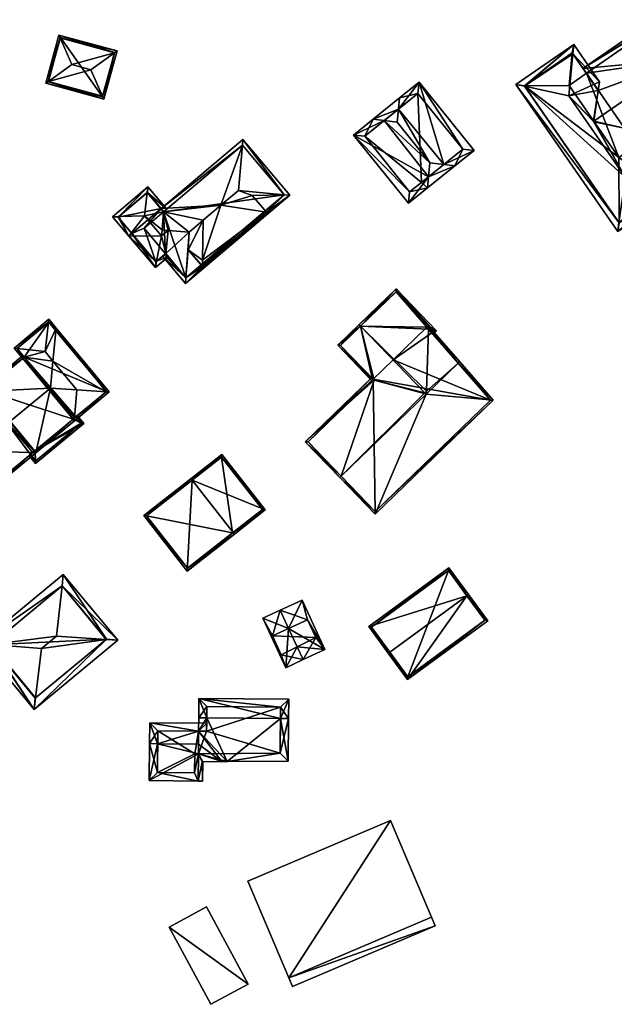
# Model space of a CAD drawing. Header units: inches. Extents: x 2523744 to 2528136, y 1148995 to 1152010.
# Tile 208 of 256: x 2527296 to 2527370, y 1151098 to 1151220. Entities that reach past the tile are written whole.
import ezdxf

# ---------------------------------------------------------------- set-up
doc = ezdxf.new("R2010")
doc.units = ezdxf.units.IN
doc.header["$MEASUREMENT"] = 0
for name, color, linetype in [('Gebaeude Einzelhaus', 10, 'Continuous'), ('Im Bau', 10, 'Continuous'), ('Offenes Gebaeude', 10, 'Continuous')]:
    doc.layers.add(name, color=color, linetype=linetype)

msp = doc.modelspace()

# ---------------------------------------------------------------- meshes
at = {"layer": 'Gebaeude Einzelhaus'}
mesh = msp.add_polyface(dxfattribs=at)
corners = [(2527366.094, 1151213.871, 386.498), (2527378.569, 1151215.013, 389.52), (2527379.39, 1151222.049, 386.915), (2527366.522, 1151213.254, 386.866), (2527367.992, 1151211.132, 388.131), (2527367.45, 1151207.307, 389.52), (2527379.521, 1151223.175, 386.498), (2527367.413, 1151207.36, 389.488), (2527367.4, 1151207.272, 389.52), (2527385.462, 1151213.286, 386.915), (2527386.566, 1151213.009, 386.498), (2527373.139, 1151203.705, 386.498), (2527372.712, 1151204.321, 386.863), (2527371.23, 1151206.459, 388.131), (2527367.487, 1151207.254, 389.488), (2527379.333, 1151222.131, 386.866), (2527385.523, 1151213.198, 386.863), (2527385.523, 1151213.198, 376.129), (2527379.333, 1151222.131, 376.129), (2527366.522, 1151213.254, 376.129), (2527367.443, 1151207.317, 389.488), (2527367.457, 1151207.296, 389.488), (2527372.712, 1151204.321, 376.129), (2527370.555, 1151202.826, 376.129), (2527364.365, 1151211.76, 376.129)]
mesh.append_faces([[corners[k] for k in face] for face in [(10, 16, 9), (10, 11, 16), (16, 11, 12), (8, 5, 14), (5, 8, 7), (6, 15, 0), (0, 15, 3), (6, 2, 15), (10, 9, 6), (6, 9, 2), (13, 5, 14), (14, 5, 8), (12, 1, 13), (13, 1, 5), (12, 11, 1), (1, 11, 9), (9, 11, 10), (9, 2, 1), (10, 6, 9), (9, 6, 2), (5, 7, 8), (5, 4, 7), (0, 2, 6), (5, 1, 4), (4, 1, 3), (3, 1, 0), (0, 1, 2)]], dxfattribs={"color": 13})
mesh.append_faces([[corners[k] for k in face] for face in [(22, 18, 17), (22, 19, 18), (22, 23, 19), (19, 23, 24), (17, 16, 22), (22, 16, 12), (5, 21, 14), (5, 20, 21), (5, 7, 20), (18, 19, 15), (15, 19, 3), (9, 18, 2), (2, 18, 15), (9, 17, 18), (9, 16, 17)]], dxfattribs={"color": 41})
mesh = msp.add_polyface(dxfattribs=at)
corners = [(2527301.223, 1151217.639, 384.763), (2527308.268, 1151216.023, 384.646), (2527301.063, 1151218.003, 384.646), (2527307.944, 1151215.791, 384.764), (2527302.673, 1151214.333, 385.831), (2527305.009, 1151213.69, 385.831), (2527306.624, 1151210.044, 384.646), (2527306.464, 1151210.405, 384.763), (2527299.419, 1151212.024, 384.646), (2527299.741, 1151212.252, 384.763), (2527307.96, 1151215.848, 384.741), (2527301.238, 1151217.695, 384.741), (2527306.449, 1151210.351, 384.742), (2527299.726, 1151212.199, 384.742), (2527301.238, 1151217.695, 377.872), (2527307.96, 1151215.848, 377.872), (2527299.726, 1151212.199, 377.872), (2527306.449, 1151210.351, 377.872)]
mesh.append_faces([[corners[k] for k in face] for face in [(7, 3, 6), (12, 7, 6), (13, 12, 8), (9, 13, 8), (0, 9, 8), (8, 12, 6), (11, 0, 2), (10, 11, 2), (2, 0, 8), (1, 3, 10), (6, 3, 1), (1, 10, 2), (5, 9, 7), (7, 9, 6), (6, 9, 8), (5, 4, 9), (0, 9, 4), (0, 8, 9), (0, 2, 8), (7, 3, 5), (7, 6, 3), (3, 6, 1), (3, 4, 5), (3, 0, 4), (3, 1, 0), (0, 1, 2)]], dxfattribs={"color": 13})
mesh.append_faces([[corners[k] for k in face] for face in [(14, 17, 16), (15, 17, 14), (3, 17, 15), (7, 17, 3), (12, 17, 7), (3, 15, 10), (16, 17, 13), (13, 17, 12), (9, 16, 13), (14, 16, 0), (0, 16, 9), (11, 14, 0), (15, 14, 10), (10, 14, 11)]], dxfattribs={"color": 41})
mesh = msp.add_polyface(dxfattribs=at)
corners = [(2527367.4, 1151207.272, 389.52), (2527364.364, 1151210.445, 389.876), (2527371.381, 1151200.318, 389.876), (2527367.413, 1151207.36, 389.488), (2527367.992, 1151211.132, 388.131), (2527368.158, 1151212.21, 387.743), (2527364.84, 1151215.681, 388.131), (2527372.3, 1151206.232, 387.743), (2527376.45, 1151198.926, 388.131), (2527371.23, 1151206.459, 388.131), (2527367.487, 1151207.254, 389.488), (2527377.578, 1151198.616, 387.743), (2527367.457, 1151207.296, 389.488), (2527367.443, 1151207.317, 389.488), (2527364.946, 1151216.844, 387.743), (2527370.568, 1151194.737, 388.091), (2527370.409, 1151193.649, 387.743), (2527357.778, 1151211.875, 387.743), (2527358.852, 1151211.642, 388.091), (2527370.598, 1151194.693, 388.068), (2527376.534, 1151198.805, 388.068), (2527364.758, 1151215.8, 388.068), (2527358.821, 1151211.686, 388.067), (2527366.522, 1151213.254, 386.866), (2527364.758, 1151215.8, 376.129), (2527366.522, 1151213.254, 376.129), (2527372.712, 1151204.321, 386.863), (2527376.534, 1151198.805, 376.129), (2527372.712, 1151204.321, 376.129), (2527358.821, 1151211.686, 376.129), (2527370.598, 1151194.693, 376.129), (2527370.555, 1151202.826, 376.129), (2527364.365, 1151211.76, 376.129)]
mesh.append_faces([[corners[k] for k in face] for face in [(22, 18, 17), (17, 15, 16), (17, 18, 15), (6, 21, 14), (14, 22, 17), (14, 21, 22), (8, 11, 20), (16, 20, 11), (16, 19, 20), (16, 15, 19), (11, 8, 7), (7, 8, 9), (4, 6, 5), (5, 6, 14), (18, 2, 1), (18, 15, 2), (18, 17, 15), (15, 17, 16), (14, 18, 6), (6, 18, 1), (14, 17, 18), (15, 8, 2), (15, 11, 8), (15, 16, 11), (6, 5, 14), (3, 0, 13), (0, 10, 12), (7, 8, 11), (0, 2, 10), (10, 2, 9), (9, 2, 7), (7, 2, 8), (6, 1, 5), (5, 1, 4), (4, 1, 3), (3, 1, 0), (0, 1, 2)]], dxfattribs={"color": 13})
mesh.append_faces([[corners[k] for k in face] for face in [(27, 31, 28), (32, 24, 25), (31, 29, 32), (32, 29, 24), (27, 30, 31), (31, 30, 29), (20, 19, 27), (27, 19, 30), (19, 15, 30), (15, 18, 30), (30, 18, 29), (18, 22, 29), (22, 24, 29), (22, 21, 24), (21, 6, 24), (8, 26, 9), (26, 27, 28), (8, 20, 26), (26, 20, 27), (24, 23, 25), (24, 6, 23), (23, 6, 4)]], dxfattribs={"color": 41})
mesh = msp.add_polyface(dxfattribs=at)
corners = [(2527348.81, 1151201.934, 391.606), (2527352.574, 1151203.68, 387.861), (2527345.764, 1151212.146, 387.861), (2527350.199, 1151201.769, 390.696), (2527343.204, 1151208.804, 391.665), (2527343.341, 1151210.198, 390.754), (2527347.111, 1151202.136, 392.72), (2527343.045, 1151207.191, 392.72), (2527346.944, 1151200.431, 391.605), (2527346.808, 1151199.041, 390.696), (2527340.046, 1151207.546, 390.754), (2527341.436, 1151207.381, 391.665), (2527337.623, 1151205.598, 387.861), (2527344.433, 1151197.131, 387.861), (2527351.169, 1151203.833, 388.79), (2527345.611, 1151210.741, 388.791), (2527339.029, 1151205.445, 388.791), (2527344.585, 1151198.538, 388.791), (2527346.048, 1151199.71, 390.535), (2527346.048, 1151199.71, 376.901), (2527351.169, 1151203.833, 376.901), (2527345.611, 1151210.741, 376.901), (2527339.029, 1151205.445, 376.901), (2527344.585, 1151198.538, 376.901)]
mesh.append_faces([[corners[k] for k in face] for face in [(9, 17, 18), (18, 8, 9), (13, 17, 9), (16, 17, 12), (12, 17, 13), (11, 16, 10), (4, 11, 10), (10, 16, 12), (15, 4, 5), (5, 4, 10), (14, 15, 2), (2, 15, 5), (1, 14, 2), (0, 14, 3), (8, 0, 3), (9, 8, 3), (3, 14, 1), (11, 6, 7), (11, 8, 6), (8, 13, 9), (10, 12, 11), (11, 12, 8), (8, 12, 13), (4, 11, 7), (4, 10, 11), (4, 5, 10), (8, 0, 6), (8, 3, 0), (8, 9, 3), (0, 4, 6), (6, 4, 7), (0, 2, 4), (4, 2, 5), (3, 1, 0), (0, 1, 2)]], dxfattribs={"color": 13})
mesh.append_faces([[corners[k] for k in face] for face in [(19, 23, 22), (19, 22, 21), (19, 21, 20), (17, 23, 19), (17, 19, 18), (22, 23, 16), (16, 23, 17), (11, 22, 16), (4, 22, 11), (21, 22, 15), (15, 22, 4), (20, 21, 14), (14, 21, 15), (19, 20, 14), (0, 19, 14), (8, 19, 0), (18, 19, 8)]], dxfattribs={"color": 41})
mesh = msp.add_polyface(dxfattribs=at)
corners = [(2527326.811, 1151196.02, 391.959), (2527316.754, 1151187.183, 391.776), (2527329.713, 1151198.129, 391.776), (2527318.868, 1151189.301, 391.954), (2527316.806, 1151187.896, 392.134), (2527329.002, 1151198.196, 392.134), (2527325.038, 1151198.082, 393.866), (2527323.353, 1151198.731, 394.976), (2527321.169, 1151196.886, 394.976), (2527318.868, 1151189.309, 391.958), (2527317.115, 1151191.371, 393.856), (2527317.223, 1151193.553, 394.976), (2527318.956, 1151195.016, 394.976), (2527313.905, 1151190.555, 391.776), (2527314.305, 1151190.893, 392.151), (2527314.287, 1151190.877, 392.134), (2527314.113, 1151190.729, 391.97), (2527314.613, 1151193.774, 393.651), (2527323.879, 1151205.035, 391.776), (2527323.82, 1151204.33, 392.134), (2527313.733, 1151196.464, 391.776), (2527314.055, 1151196.082, 392.133), (2527314.052, 1151196.085, 392.13), (2527314.052, 1151196.079, 392.133), (2527318.956, 1151195.018, 394.976), (2527313.852, 1151193.839, 393.264), (2527318.956, 1151195.017, 394.976), (2527318.88, 1151190.064, 394.007), (2527326.811, 1151196.02, 393.859), (2527318.868, 1151189.309, 393.859), (2527318.868, 1151189.301, 393.858), (2527316.813, 1151187.888, 392.127), (2527329.008, 1151198.189, 392.127), (2527314.302, 1151190.86, 392.134), (2527323.82, 1151204.33, 376.674), (2527329.008, 1151198.189, 376.674), (2527314.055, 1151196.082, 392.13), (2527314.055, 1151196.082, 376.674), (2527314.287, 1151190.877, 389.62), (2527314.287, 1151190.878, 389.38), (2527314.287, 1151190.878, 384.618), (2527314.287, 1151190.878, 384.603), (2527316.813, 1151187.888, 376.674), (2527314.287, 1151190.878, 376.674), (2527311.625, 1151194.029, 376.674)]
mesh.append_faces([[corners[k] for k in face] for face in [(33, 16, 15), (33, 4, 16), (20, 21, 22), (20, 19, 21), (20, 18, 19), (2, 32, 5), (2, 5, 18), (18, 5, 19), (1, 4, 31), (1, 13, 4), (4, 13, 16), (1, 31, 2), (2, 31, 32), (27, 10, 29), (29, 10, 30), (27, 26, 10), (28, 6, 8), (8, 27, 28), (28, 27, 29), (8, 12, 27), (8, 26, 12), (19, 8, 7), (24, 11, 12), (17, 23, 25), (8, 21, 24), (24, 21, 11), (11, 21, 17), (17, 21, 23), (19, 20, 8), (8, 20, 21), (21, 20, 22), (19, 18, 20), (5, 19, 7), (5, 18, 19), (5, 2, 18), (14, 11, 17), (13, 4, 16), (16, 4, 15), (15, 4, 14), (14, 4, 11), (13, 1, 4), (4, 10, 11), (11, 10, 12), (4, 3, 10), (3, 0, 9), (6, 7, 8), (0, 5, 6), (6, 5, 7), (0, 2, 5), (4, 1, 3), (3, 1, 0), (0, 1, 2)]], dxfattribs={"color": 13})
mesh.append_faces([[corners[k] for k in face] for face in [(35, 37, 34), (37, 43, 44), (35, 42, 37), (37, 42, 43), (32, 31, 35), (35, 31, 42), (42, 41, 43), (42, 31, 41), (40, 31, 4), (40, 41, 31), (4, 39, 40), (33, 38, 4), (4, 38, 39), (33, 15, 38), (36, 34, 37), (21, 19, 36), (36, 19, 34), (19, 5, 34), (32, 35, 34), (5, 32, 34), (10, 3, 30), (9, 30, 3), (9, 29, 30), (0, 6, 28), (28, 29, 0), (0, 29, 9)]], dxfattribs={"color": 41})
mesh = msp.add_polyface(dxfattribs=at)
corners = [(2527309.718, 1151193.071, 391.776), (2527313.025, 1151189.156, 391.776), (2527310.1, 1151193.394, 391.776), (2527314.305, 1151190.893, 392.151), (2527314.613, 1151193.774, 393.651), (2527313.784, 1151193.074, 393.651), (2527313.177, 1151189.939, 392.151), (2527314.61, 1151190.495, 391.776), (2527314.302, 1151190.86, 392.134), (2527313.092, 1151189.868, 392.078), (2527313.084, 1151189.861, 392.071), (2527314.055, 1151196.082, 392.133), (2527314.052, 1151196.085, 392.13), (2527314.052, 1151196.079, 392.133), (2527313.852, 1151193.839, 393.264), (2527312.098, 1151199.174, 391.776), (2527307.701, 1151195.459, 391.776), (2527308.498, 1151195.478, 392.151), (2527312.016, 1151198.45, 392.151), (2527311.69, 1151195.553, 393.651), (2527313.084, 1151189.861, 392.078), (2527313.082, 1151189.859, 392.076), (2527314.437, 1151196.405, 391.776), (2527314.055, 1151196.082, 392.13), (2527312.039, 1151198.469, 392.13), (2527314.056, 1151196.081, 392.13), (2527308.406, 1151195.4, 392.078), (2527310.1, 1151193.394, 376.674), (2527313.084, 1151189.861, 376.674), (2527314.287, 1151190.877, 389.62), (2527314.287, 1151190.878, 389.38), (2527314.287, 1151190.878, 384.603), (2527314.287, 1151190.878, 376.674), (2527314.287, 1151190.878, 384.618), (2527314.287, 1151190.877, 392.134), (2527313.733, 1151196.464, 391.776), (2527314.056, 1151196.081, 376.674), (2527313.733, 1151196.464, 376.674), (2527311.625, 1151194.029, 376.674), (2527312.039, 1151198.469, 376.674), (2527308.406, 1151195.4, 376.674)]
mesh.append_faces([[corners[k] for k in face] for face in [(16, 17, 26), (21, 0, 20), (20, 0, 26), (26, 0, 16), (18, 15, 24), (24, 22, 12), (12, 22, 25), (24, 15, 22), (15, 17, 16), (15, 18, 17), (22, 12, 23), (12, 19, 13), (13, 19, 14), (14, 19, 5), (22, 18, 12), (12, 18, 19), (22, 15, 18), (6, 0, 20), (20, 0, 21), (0, 17, 16), (0, 19, 17), (6, 5, 0), (0, 5, 19), (15, 17, 18), (18, 17, 19), (15, 16, 17), (1, 9, 6), (1, 10, 9), (7, 6, 8), (8, 6, 3), (7, 1, 6), (0, 2, 10), (0, 10, 1), (4, 14, 5), (11, 12, 13), (1, 10, 2), (1, 9, 10), (1, 6, 9), (3, 6, 8), (8, 6, 7), (7, 6, 1), (3, 5, 6), (3, 4, 5), (0, 1, 2)]], dxfattribs={"color": 13})
mesh.append_faces([[corners[k] for k in face] for face in [(39, 37, 40), (40, 37, 27), (20, 10, 9), (9, 6, 20), (26, 2, 20), (20, 2, 10), (26, 40, 2), (2, 40, 27), (26, 39, 40), (26, 18, 39), (17, 18, 26), (18, 24, 39), (12, 35, 24), (24, 35, 39), (39, 35, 37), (37, 38, 27), (27, 38, 28), (28, 38, 32), (37, 36, 38), (23, 12, 11), (37, 35, 36), (36, 35, 23), (23, 35, 12), (29, 34, 6), (6, 34, 3), (10, 33, 30), (10, 31, 33), (10, 28, 31), (31, 28, 32), (30, 29, 10), (10, 29, 9), (9, 29, 6), (2, 28, 10), (2, 27, 28)]], dxfattribs={"color": 41})
mesh = msp.add_polyface(dxfattribs=at)
corners = [(2527346.373, 1151173.527, 388.196), (2527346.654, 1151173.451, 388.335), (2527346.481, 1151173.631, 388.335), (2527340.165, 1151175.205, 385.13), (2527338.5, 1151181.902, 388.334), (2527338.328, 1151182.083, 388.335), (2527338.501, 1151181.903, 388.335), (2527335.663, 1151179.513, 384.898), (2527339.978, 1151175.256, 385.037), (2527339.87, 1151175.151, 384.898), (2527346.431, 1151173.583, 388.271), (2527336.016, 1151179.506, 385.129), (2527347.934, 1151181.308, 384.898), (2527342.915, 1151186.509, 384.898), (2527346.934, 1151181.895, 385.065), (2527347.666, 1151181.054, 385.096), (2527338.326, 1151182.083, 388.335), (2527338.5, 1151181.902, 388.335), (2527346.666, 1151173.81, 388.196), (2527346.922, 1151181.529, 385.207), (2527347.321, 1151181.071, 385.224), (2527347.322, 1151181.07, 385.223), (2527350.623, 1151177.28, 385.363), (2527350.803, 1151177.454, 385.228), (2527347.579, 1151181.315, 385.032), (2527342.909, 1151186.155, 385.033), (2527338.501, 1151181.903, 375.709), (2527336.016, 1151179.506, 375.709), (2527340.05, 1151175.325, 385.037), (2527340.05, 1151175.325, 375.709), (2527346.481, 1151173.631, 388.196), (2527346.431, 1151173.583, 388.196), (2527342.535, 1151177.722, 375.709), (2527347.321, 1151181.071, 375.709), (2527347.579, 1151181.315, 375.709), (2527342.909, 1151186.155, 375.709), (2527346.721, 1151181.76, 375.709)]
mesh.append_faces([[corners[k] for k in face] for face in [(21, 15, 22), (22, 15, 23), (21, 24, 15), (18, 1, 2), (16, 25, 5), (5, 25, 6), (16, 13, 25), (25, 13, 24), (15, 24, 12), (12, 24, 13), (15, 22, 23), (15, 21, 22), (15, 20, 21), (13, 19, 14), (14, 19, 15), (15, 19, 20), (18, 2, 1), (13, 17, 19), (19, 17, 18), (18, 17, 2), (13, 5, 17), (13, 16, 5), (12, 14, 15), (12, 13, 14), (10, 1, 0), (5, 11, 7), (7, 11, 9), (9, 11, 8), (8, 11, 3), (4, 5, 6), (4, 11, 5), (1, 10, 2), (8, 7, 9), (3, 4, 8), (8, 4, 7), (7, 4, 5), (5, 4, 6), (0, 2, 3), (3, 2, 4), (0, 1, 2)]], dxfattribs={"color": 13})
mesh.append_faces([[corners[k] for k in face] for face in [(34, 36, 35), (35, 36, 26), (26, 36, 32), (34, 33, 36), (25, 17, 6), (25, 26, 17), (25, 35, 26), (25, 24, 35), (35, 24, 34), (34, 24, 33), (33, 24, 21), (30, 18, 2), (26, 29, 27), (26, 32, 29), (10, 0, 31), (30, 10, 31), (30, 2, 10), (28, 27, 29), (3, 11, 28), (28, 11, 27), (4, 26, 11), (11, 26, 27)]], dxfattribs={"color": 41})
mesh = msp.add_polyface(dxfattribs=at)
corners = [(2527297.823, 1151166.196, 391.824), (2527293.844, 1151162.571, 391.663), (2527298.204, 1151166.186, 391.663), (2527293.888, 1151162.934, 391.825), (2527294.296, 1151166.29, 393.321), (2527287.266, 1151170.504, 391.663), (2527290.278, 1151171.136, 393.321), (2527286.727, 1151171.546, 391.815), (2527291.086, 1151170.161, 393.321), (2527286.368, 1151171.588, 391.663), (2527298.044, 1151166.379, 391.663), (2527291.787, 1151173.925, 391.663), (2527290.728, 1151175.203, 391.663), (2527290.688, 1151174.844, 391.809), (2527291.58, 1151173.782, 391.804), (2527291.594, 1151173.766, 391.804), (2527293.876, 1151162.924, 391.815), (2527287.617, 1151170.473, 391.815), (2527290.695, 1151174.85, 391.804), (2527286.72, 1151171.555, 391.809), (2527299.776, 1151182.379, 391.824), (2527299.82, 1151182.741, 391.663), (2527295.5, 1151179.16, 391.663), (2527295.86, 1151179.12, 391.831), (2527299.334, 1151178.734, 393.45), (2527296.558, 1151177.884, 391.663), (2527296.735, 1151178.03, 391.816), (2527300.319, 1151177.546, 393.449), (2527300.319, 1151177.545, 393.45), (2527302.816, 1151170.337, 391.663), (2527302.976, 1151170.144, 391.663), (2527303.002, 1151170.49, 391.824), (2527303.268, 1151173.99, 393.45), (2527303.002, 1151170.492, 391.825), (2527306.933, 1151173.75, 391.824), (2527307.296, 1151173.726, 391.663), (2527300.719, 1151181.657, 391.663), (2527296.751, 1151178.044, 391.83), (2527295.853, 1151179.128, 391.824), (2527306.944, 1151173.759, 391.815), (2527300.685, 1151181.307, 391.815), (2527299.788, 1151182.389, 391.815), (2527303.268, 1151173.99, 393.449), (2527299.994, 1151174.204, 394.901), (2527294.726, 1151169.835, 394.901), (2527287.459, 1151170.664, 391.663), (2527296.592, 1151178.236, 391.663), (2527291.434, 1151173.959, 391.663), (2527296.751, 1151178.044, 391.816), (2527300.526, 1151181.498, 391.663), (2527300.685, 1151181.307, 391.816), (2527291.788, 1151173.926, 391.817), (2527291.594, 1151173.766, 391.817), (2527287.618, 1151170.472, 391.816), (2527291.787, 1151173.925, 377.259), (2527291.594, 1151173.766, 377.259), (2527290.695, 1151174.85, 377.259), (2527286.72, 1151171.555, 377.259), (2527293.876, 1151162.924, 377.259), (2527297.536, 1151165.958, 389.489), (2527297.536, 1151165.958, 377.259), (2527298.044, 1151166.379, 389.489), (2527298.044, 1151166.379, 377.259), (2527303.002, 1151170.492, 391.824), (2527303.16, 1151170.622, 389.489), (2527306.944, 1151173.759, 377.259), (2527302.816, 1151170.337, 389.489), (2527303.16, 1151170.622, 377.259), (2527299.788, 1151182.389, 377.259), (2527295.853, 1151179.128, 377.259), (2527296.751, 1151178.044, 377.259), (2527296.558, 1151177.884, 377.259), (2527302.816, 1151170.337, 377.259), (2527298.044, 1151166.38, 391.663)]
mesh.append_faces([[corners[k] for k in face] for face in [(5, 45, 53), (47, 51, 14), (14, 51, 52), (47, 46, 51), (51, 46, 26), (26, 46, 48), (50, 49, 36), (30, 2, 31), (31, 2, 0), (4, 44, 8), (36, 49, 40), (26, 43, 28), (26, 14, 43), (43, 14, 44), (44, 14, 8), (26, 47, 14), (48, 46, 26), (26, 46, 47), (5, 17, 45), (2, 44, 0), (0, 44, 4), (2, 43, 44), (30, 33, 2), (2, 33, 43), (43, 33, 42), (30, 31, 33), (42, 28, 43), (41, 20, 21), (35, 34, 39), (36, 41, 21), (36, 40, 41), (36, 39, 40), (36, 35, 39), (31, 34, 30), (35, 30, 34), (29, 31, 30), (23, 22, 38), (21, 20, 22), (22, 20, 38), (22, 23, 25), (25, 23, 26), (26, 23, 37), (28, 36, 24), (24, 36, 20), (20, 36, 21), (32, 34, 28), (28, 34, 36), (36, 34, 35), (35, 34, 30), (30, 34, 31), (32, 33, 34), (29, 30, 31), (24, 27, 28), (23, 26, 24), (24, 26, 27), (23, 25, 26), (23, 22, 25), (20, 23, 24), (20, 22, 23), (20, 21, 22), (7, 9, 19), (13, 12, 18), (12, 13, 9), (9, 13, 19), (12, 11, 18), (18, 11, 14), (14, 11, 15), (0, 10, 2), (0, 1, 3), (1, 16, 3), (17, 5, 7), (7, 5, 9), (17, 16, 5), (5, 16, 1), (2, 1, 0), (13, 7, 6), (13, 9, 7), (13, 12, 9), (11, 14, 15), (14, 6, 8), (11, 13, 14), (14, 13, 6), (11, 12, 13), (0, 2, 10), (8, 3, 4), (8, 5, 3), (3, 5, 1), (5, 7, 9), (8, 6, 5), (5, 6, 7), (3, 0, 4), (3, 1, 0), (0, 1, 2)]], dxfattribs={"color": 13})
mesh.append_faces([[corners[k] for k in face] for face in [(62, 54, 72), (72, 54, 71), (66, 73, 61), (73, 31, 0), (66, 29, 73), (73, 29, 31), (52, 15, 14), (11, 15, 51), (51, 15, 52), (26, 25, 51), (51, 25, 11), (11, 25, 54), (54, 25, 71), (67, 70, 65), (65, 70, 68), (68, 70, 69), (67, 72, 70), (70, 72, 71), (48, 26, 37), (48, 25, 26), (48, 70, 25), (25, 70, 71), (23, 48, 37), (23, 70, 48), (69, 70, 38), (70, 23, 38), (38, 20, 69), (41, 68, 69), (20, 41, 69), (40, 68, 41), (40, 65, 68), (40, 39, 65), (34, 65, 39), (65, 64, 67), (64, 29, 66), (65, 34, 64), (64, 34, 29), (29, 34, 31), (31, 34, 63), (56, 55, 57), (57, 55, 58), (58, 55, 60), (60, 55, 62), (62, 55, 54), (10, 59, 61), (59, 58, 60), (59, 3, 58), (10, 0, 59), (59, 0, 3), (16, 58, 3), (17, 58, 16), (17, 57, 58), (17, 7, 57), (7, 19, 57), (19, 13, 57), (18, 56, 57), (13, 18, 57), (14, 56, 18), (14, 55, 56), (14, 15, 55), (11, 55, 15), (11, 54, 55)]], dxfattribs={"color": 41})
mesh = msp.add_polyface(dxfattribs=at)
corners = [(2527340.05, 1151175.325, 385.037), (2527339.876, 1151175.505, 384.898), (2527331.625, 1151167.546, 384.898), (2527336.099, 1151163.269, 388.335), (2527335.919, 1151163.095, 388.335), (2527340.165, 1151175.205, 385.13), (2527346.373, 1151173.527, 388.196), (2527346.654, 1151173.451, 388.335), (2527346.666, 1151173.81, 388.196), (2527350.623, 1151177.28, 388.335), (2527346.481, 1151173.631, 388.196), (2527346.431, 1151173.583, 388.196), (2527346.922, 1151181.529, 385.207), (2527350.803, 1151177.454, 388.335), (2527346.926, 1151181.65, 385.16), (2527346.934, 1151181.895, 385.065), (2527354.958, 1151172.684, 384.898), (2527340.305, 1151158.549, 384.898), (2527340.311, 1151158.903, 385.034), (2527354.613, 1151172.699, 385.034), (2527331.979, 1151167.54, 385.037), (2527339.978, 1151175.256, 385.037), (2527347.322, 1151181.07, 385.223), (2527347.321, 1151181.071, 375.709), (2527354.613, 1151172.699, 375.709), (2527331.979, 1151167.54, 375.709), (2527340.05, 1151175.325, 375.709), (2527340.311, 1151158.903, 375.709), (2527342.535, 1151177.722, 375.709), (2527346.721, 1151181.76, 375.709)]
mesh.append_faces([[corners[k] for k in face] for face in [(4, 18, 17), (17, 18, 16), (4, 3, 18), (21, 1, 0), (21, 20, 1), (1, 20, 2), (2, 20, 4), (4, 20, 3), (16, 19, 13), (13, 19, 9), (16, 18, 19), (13, 14, 15), (13, 12, 14), (13, 9, 12), (17, 3, 4), (16, 7, 17), (17, 7, 3), (16, 9, 7), (16, 13, 9), (12, 13, 14), (14, 13, 15), (8, 9, 12), (12, 9, 13), (6, 7, 11), (11, 7, 10), (10, 7, 8), (8, 7, 9), (5, 3, 6), (6, 3, 7), (0, 2, 5), (5, 2, 3), (3, 2, 4), (0, 1, 2)]], dxfattribs={"color": 13})
mesh.append_faces([[corners[k] for k in face] for face in [(26, 27, 25), (28, 24, 26), (26, 24, 27), (28, 23, 24), (28, 29, 23), (19, 18, 24), (24, 18, 27), (18, 25, 27), (3, 20, 18), (18, 20, 25), (25, 21, 26), (26, 21, 0), (25, 20, 21), (22, 19, 23), (23, 19, 24), (22, 9, 19), (22, 12, 9)]], dxfattribs={"color": 41})
mesh = msp.add_polyface(dxfattribs=at)
corners = [(2527297.536, 1151165.958, 389.489), (2527297.344, 1151165.799, 389.489), (2527298.149, 1151164.828, 389.489), (2527298.044, 1151166.379, 389.489), (2527304.158, 1151169.81, 389.489), (2527303.16, 1151170.622, 389.489), (2527303.353, 1151170.781, 389.489), (2527302.816, 1151170.337, 389.489), (2527303.805, 1151169.843, 389.489), (2527298.181, 1151165.18, 389.489), (2527303.16, 1151170.622, 377.259), (2527303.805, 1151169.843, 377.259), (2527297.536, 1151165.958, 377.259), (2527298.181, 1151165.18, 377.259), (2527298.044, 1151166.379, 377.259), (2527302.816, 1151170.337, 377.259)]
mesh.append_faces([[corners[k] for k in face] for face in [(9, 1, 0), (9, 2, 1), (9, 8, 2), (2, 8, 4), (4, 8, 6), (6, 8, 5), (3, 4, 7), (7, 4, 5), (5, 4, 6), (0, 2, 3), (3, 2, 4), (0, 1, 2)]], dxfattribs={"color": 13})
mesh.append_faces([[corners[k] for k in face] for face in [(11, 15, 10), (13, 14, 11), (11, 14, 15), (13, 12, 14), (8, 9, 11), (11, 9, 13), (13, 9, 12), (12, 9, 0), (11, 10, 8), (8, 10, 5)]], dxfattribs={"color": 41})
mesh = msp.add_polyface(dxfattribs=at)
corners = [(2527321.284, 1151165.981, 386.764), (2527317.45, 1151162.985, 388.779), (2527317.604, 1151162.788, 388.779), (2527326.673, 1151159.086, 386.764), (2527322.686, 1151156.285, 388.779), (2527322.839, 1151156.09, 388.779), (2527316.974, 1151151.506, 385.698), (2527311.585, 1151158.401, 385.698), (2527321.241, 1151165.63, 386.868), (2527326.321, 1151159.129, 386.868), (2527311.936, 1151158.359, 385.802), (2527317.016, 1151151.858, 385.801), (2527322.613, 1151156.228, 388.74), (2527322.613, 1151156.228, 376.54), (2527317.016, 1151151.858, 376.54), (2527326.321, 1151159.129, 376.54), (2527321.241, 1151165.63, 376.54), (2527311.936, 1151158.359, 376.54)]
mesh.append_faces([[corners[k] for k in face] for face in [(4, 9, 5), (5, 11, 12), (12, 4, 5), (6, 11, 5), (10, 11, 7), (7, 11, 6), (2, 10, 1), (8, 2, 1), (1, 10, 7), (0, 8, 1), (9, 8, 3), (5, 9, 3), (3, 8, 0), (6, 2, 7), (7, 2, 1), (6, 4, 2), (6, 5, 4), (3, 4, 5), (0, 2, 3), (3, 2, 4), (0, 1, 2)]], dxfattribs={"color": 13})
mesh.append_faces([[corners[k] for k in face] for face in [(13, 14, 17), (13, 17, 16), (13, 16, 15), (11, 17, 14), (11, 10, 17), (2, 16, 10), (10, 16, 17), (2, 8, 16), (8, 9, 16), (16, 9, 15), (12, 9, 4), (12, 13, 9), (9, 13, 15), (12, 11, 13), (13, 11, 14)]], dxfattribs={"color": 41})
mesh = msp.add_polyface(dxfattribs=at)
corners = [(2527351.687, 1151148.45, 386.964), (2527354.271, 1151145.345, 385.541), (2527351.889, 1151148.598, 386.964), (2527344.313, 1151138.049, 385.541), (2527342.131, 1151141.449, 386.964), (2527341.929, 1151141.301, 386.964), (2527349.46, 1151151.913, 385.66), (2527339.501, 1151144.616, 385.66), (2527344.366, 1151138.399, 385.63), (2527339.85, 1151144.563, 385.739), (2527353.923, 1151145.399, 385.629), (2527349.406, 1151151.564, 385.739), (2527353.923, 1151145.399, 375.879), (2527349.406, 1151151.564, 375.879), (2527339.85, 1151144.563, 375.879), (2527344.366, 1151138.399, 375.879)]
mesh.append_faces([[corners[k] for k in face] for face in [(11, 9, 6), (6, 9, 7), (0, 11, 2), (10, 0, 2), (2, 11, 6), (1, 10, 2), (3, 8, 10), (3, 10, 1), (4, 8, 5), (9, 4, 5), (7, 9, 5), (5, 8, 3), (0, 7, 4), (4, 7, 5), (2, 6, 0), (0, 6, 7), (3, 4, 5), (3, 0, 4), (3, 1, 0), (0, 1, 2)]], dxfattribs={"color": 13})
mesh.append_faces([[corners[k] for k in face] for face in [(13, 15, 14), (12, 15, 13), (10, 15, 12), (8, 15, 10), (14, 15, 4), (4, 15, 8), (9, 14, 4), (13, 14, 11), (11, 14, 9), (12, 13, 0), (0, 13, 11), (10, 12, 0)]], dxfattribs={"color": 41})
mesh = msp.add_polyface(dxfattribs=at)
corners = [(2527301.439, 1151149.668, 387.177), (2527308.368, 1151142.911, 386.713), (2527301.598, 1151151.096, 386.713), (2527306.919, 1151143.011, 387.186), (2527300.745, 1151143.439, 389.201), (2527297.975, 1151134.315, 386.713), (2527298.886, 1151141.901, 389.201), (2527298.148, 1151135.755, 387.185), (2527291.205, 1151142.5, 386.713), (2527292.64, 1151142.388, 387.178), (2527306.96, 1151143.045, 387.162), (2527301.464, 1151149.689, 387.162), (2527292.613, 1151142.366, 387.162), (2527298.109, 1151135.723, 387.163), (2527301.464, 1151149.689, 375.631), (2527306.96, 1151143.045, 375.631), (2527292.613, 1151142.366, 375.631), (2527298.109, 1151135.723, 375.631)]
mesh.append_faces([[corners[k] for k in face] for face in [(7, 3, 5), (13, 7, 5), (12, 13, 5), (9, 12, 8), (0, 9, 8), (8, 12, 5), (11, 0, 2), (10, 11, 2), (2, 0, 8), (1, 3, 10), (5, 3, 1), (1, 10, 2), (7, 9, 5), (5, 9, 8), (7, 6, 9), (0, 9, 4), (4, 9, 6), (0, 8, 9), (0, 2, 8), (5, 3, 7), (7, 3, 6), (6, 3, 4), (5, 1, 3), (3, 0, 4), (3, 1, 0), (0, 1, 2)]], dxfattribs={"color": 13})
mesh.append_faces([[corners[k] for k in face] for face in [(15, 17, 16), (15, 16, 14), (3, 17, 15), (7, 17, 3), (13, 17, 7), (3, 15, 10), (16, 17, 12), (12, 17, 13), (14, 16, 9), (9, 16, 12), (0, 14, 9), (11, 14, 0), (15, 14, 10), (10, 14, 11)]], dxfattribs={"color": 41})
mesh = msp.add_polyface(dxfattribs=at)
corners = [(2527329.561, 1151144.374, 382.609), (2527334.076, 1151141.778, 381.779), (2527331.231, 1151147.906, 381.779), (2527330.623, 1151142.087, 382.609), (2527331.354, 1151140.513, 382.609), (2527328.508, 1151146.641, 382.609), (2527326.361, 1151145.645, 381.541), (2527329.206, 1151139.516, 381.541), (2527331.9, 1151145.45, 381.897), (2527327.55, 1151143.45, 381.611), (2527328.65, 1151141.1, 381.614), (2527332.95, 1151143.25, 381.89), (2527328.65, 1151141.1, 375.532), (2527332.95, 1151143.25, 375.532), (2527331.9, 1151145.45, 375.532), (2527327.55, 1151143.45, 375.532)]
mesh.append_faces([[corners[k] for k in face] for face in [(11, 8, 1), (3, 11, 4), (10, 3, 4), (4, 11, 1), (7, 9, 10), (7, 10, 4), (6, 9, 7), (0, 9, 5), (8, 0, 5), (5, 9, 6), (1, 8, 2), (2, 8, 5), (0, 7, 3), (3, 7, 4), (5, 6, 0), (0, 6, 7), (0, 2, 5), (4, 1, 3), (3, 1, 0), (0, 1, 2)]], dxfattribs={"color": 13})
mesh.append_faces([[corners[k] for k in face] for face in [(13, 15, 14), (12, 15, 13), (9, 15, 12), (9, 12, 10), (14, 15, 0), (0, 15, 9), (8, 14, 0), (13, 14, 11), (11, 14, 8), (12, 13, 3), (3, 13, 11), (10, 12, 3)]], dxfattribs={"color": 41})
mesh = msp.add_polyface(dxfattribs=at)
corners = [(2527328.561, 1151133.219, 388.271), (2527329.52, 1151127.913, 385.761), (2527329.561, 1151133.211, 388.271), (2527321.926, 1151127.863, 385.71), (2527319.405, 1151133.289, 388.271), (2527318.392, 1151131.645, 387.488), (2527318.405, 1151133.297, 388.271), (2527321.267, 1151127.858, 385.705), (2527318.379, 1151130.043, 386.729), (2527318.37, 1151128.838, 386.159), (2527318.852, 1151127.842, 385.689), (2527318.344, 1151125.454, 384.556), (2527318.897, 1151127.843, 385.689), (2527318.878, 1151125.45, 384.556), (2527329.58, 1151135.626, 384.857), (2527318.423, 1151135.712, 384.857), (2527328.572, 1151134.634, 386.27), (2527319.416, 1151134.704, 386.271), (2527319.392, 1151131.637, 387.488), (2527328.528, 1151128.906, 386.228), (2527319.4, 1151132.637, 384.744), (2527318.392, 1151131.645, 385.507), (2527319.392, 1151131.637, 385.507), (2527312.329, 1151132.692, 384.744), (2527313.309, 1151130.082, 386.729), (2527312.308, 1151130.09, 386.729), (2527312.273, 1151125.501, 384.556), (2527318.37, 1151128.838, 386.158), (2527321.926, 1151127.853, 385.705), (2527313.281, 1151126.493, 385.029), (2527317.886, 1151126.458, 385.03), (2527317.905, 1151128.835, 386.155), (2527313.321, 1151131.684, 385.507), (2527328.528, 1151128.906, 375.169), (2527318.37, 1151128.838, 375.169), (2527328.572, 1151134.634, 375.169), (2527319.416, 1151134.704, 375.169), (2527319.392, 1151131.637, 375.169), (2527318.392, 1151131.645, 375.169), (2527313.321, 1151131.684, 375.169), (2527313.281, 1151126.493, 375.169), (2527317.886, 1151126.458, 375.169), (2527317.905, 1151128.835, 375.169)]
mesh.append_faces([[corners[k] for k in face] for face in [(23, 32, 25), (25, 32, 24), (20, 21, 23), (23, 21, 32), (20, 22, 21), (28, 7, 3), (12, 13, 10), (11, 30, 27), (27, 30, 31), (26, 29, 11), (11, 29, 30), (26, 25, 29), (29, 25, 24), (28, 3, 7), (26, 24, 25), (26, 27, 24), (24, 27, 8), (26, 11, 27), (12, 10, 13), (24, 23, 25), (8, 21, 24), (24, 21, 23), (23, 21, 20), (20, 21, 22), (2, 19, 0), (9, 10, 11), (11, 10, 13), (9, 12, 10), (9, 7, 12), (19, 3, 9), (9, 3, 7), (2, 1, 19), (19, 1, 3), (6, 4, 5), (5, 4, 18), (15, 17, 6), (6, 17, 4), (0, 16, 2), (2, 16, 14), (14, 16, 15), (15, 16, 17), (0, 15, 4), (4, 15, 6), (2, 14, 0), (0, 14, 15), (10, 11, 13), (7, 9, 12), (12, 9, 10), (10, 9, 11), (7, 8, 9), (3, 5, 7), (7, 5, 8), (3, 4, 5), (5, 4, 6), (3, 0, 4), (3, 1, 0), (0, 1, 2)]], dxfattribs={"color": 13})
mesh.append_faces([[corners[k] for k in face] for face in [(38, 42, 39), (39, 42, 40), (40, 42, 41), (38, 34, 42), (31, 34, 27), (31, 42, 34), (31, 30, 42), (42, 30, 41), (30, 29, 41), (41, 29, 40), (29, 39, 40), (24, 32, 29), (29, 32, 39), (21, 38, 32), (32, 38, 39), (34, 37, 33), (33, 37, 35), (35, 37, 36), (34, 38, 37), (22, 5, 18), (22, 21, 5), (22, 37, 21), (21, 37, 38), (17, 18, 4), (17, 22, 18), (17, 36, 22), (22, 36, 37), (17, 16, 36), (36, 16, 35), (0, 19, 16), (16, 19, 35), (35, 19, 33), (34, 33, 9), (9, 33, 19), (8, 5, 21)]], dxfattribs={"color": 41})
mesh = msp.add_polyface(dxfattribs=at)
corners = [(2527342.21, 1151120.544, 386.406), (2527329.571, 1151101.058, 386.756), (2527347.289, 1151108.576, 386.756), (2527324.493, 1151113.025, 386.406), (2527324.493, 1151113.025, 374.244), (2527342.21, 1151120.544, 374.244), (2527329.572, 1151101.058, 383.219), (2527329.571, 1151101.058, 374.244), (2527329.572, 1151101.058, 383.319), (2527347.289, 1151108.576, 374.244), (2527347.289, 1151108.576, 383.219), (2527347.289, 1151108.576, 383.319)]
mesh.append_faces([[corners[k] for k in face] for face in [(3, 1, 0), (0, 1, 2)]], dxfattribs={"color": 13})
mesh.append_faces([[corners[k] for k in face] for face in [(4, 5, 7), (7, 5, 9), (10, 0, 11), (11, 0, 2), (10, 5, 0), (10, 9, 5), (2, 8, 11), (2, 1, 8), (7, 9, 6), (6, 9, 10), (3, 8, 1), (3, 6, 8), (3, 4, 6), (6, 4, 7), (3, 0, 4), (4, 0, 5)]], dxfattribs={"color": 41})
at = {"layer": 'Im Bau'}
mesh = msp.add_polyface(dxfattribs=at)
corners = [(2527314.74, 1151107.334, 380.067), (2527319.927, 1151097.754, 380.067), (2527324.543, 1151100.254, 380.067), (2527319.357, 1151109.833, 380.067), (2527314.74, 1151107.334, 374.289), (2527319.357, 1151109.833, 374.289), (2527319.927, 1151097.754, 374.289), (2527324.543, 1151100.254, 374.289)]
mesh.append_faces([[corners[k] for k in face] for face in [(0, 2, 3), (0, 1, 2)]], dxfattribs={"color": 13})
mesh.append_faces([[corners[k] for k in face] for face in [(6, 4, 7), (7, 4, 5), (3, 2, 5), (5, 2, 7), (2, 1, 7), (7, 1, 6), (1, 0, 6), (6, 0, 4), (0, 3, 4), (4, 3, 5)]], dxfattribs={"color": 41})
at = {"layer": 'Offenes Gebaeude'}
mesh = msp.add_polyface(dxfattribs=at)
corners = [(2527329.572, 1151101.058, 383.319), (2527330.03, 1151099.979, 383.319), (2527347.746, 1151107.498, 383.319), (2527347.289, 1151108.576, 383.319), (2527329.572, 1151101.058, 383.219), (2527330.03, 1151099.979, 383.219), (2527347.746, 1151107.498, 383.219), (2527347.289, 1151108.576, 383.219)]
mesh.append_faces([[corners[k] for k in face] for face in [(0, 2, 3), (0, 1, 2)]], dxfattribs={"color": 13})
mesh.append_faces([[corners[k] for k in face] for face in [(6, 4, 7), (6, 5, 4), (2, 6, 3), (3, 6, 7), (2, 1, 6), (6, 1, 5), (0, 5, 1), (0, 4, 5)]], dxfattribs={"color": 41})

doc.saveas('drawing.dxf')
